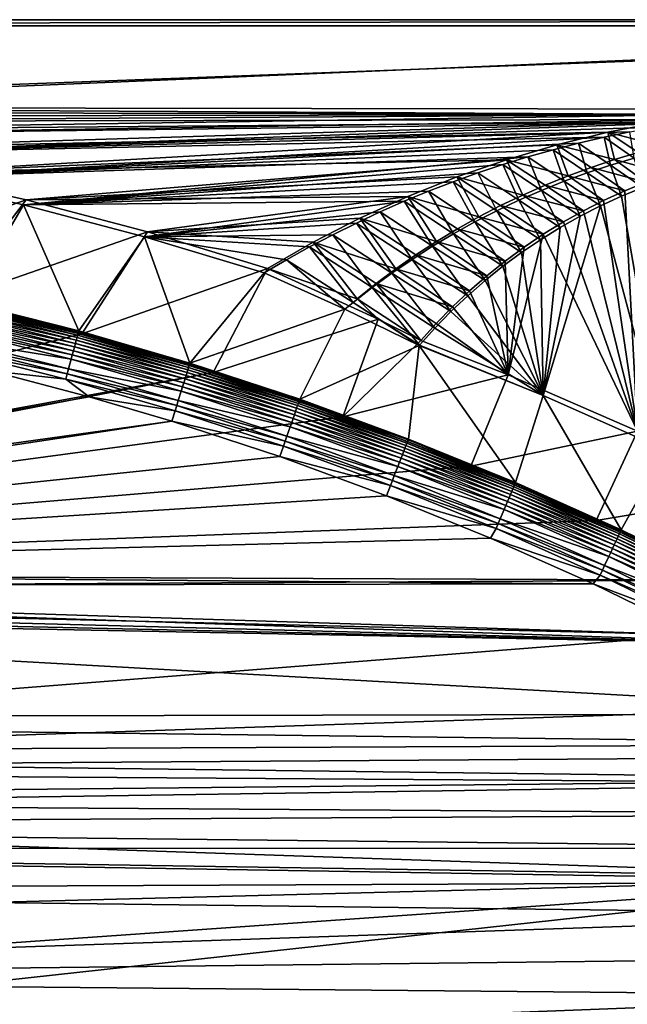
# Model space of a CAD drawing. Header units: metres. Extents: x -1501 to 0, y -1015 to 0.
# Tile 20 of 22: x -763 to -466, y -482 to 0. Entities that reach past the tile are written whole.
import ezdxf

# ---------------------------------------------------------------- set-up
doc = ezdxf.new("R2010")
doc.units = ezdxf.units.M

msp = doc.modelspace()

# ---------------------------------------------------------------- linework, layer by layer
at = {"layer": 'None'}
for points in [[(-1500, 0), (-1063.192383, -45.303387), (0, 0)], [(-1500, 0), (0, 0), (-1500, 0, -45)], [(0, 0), (0, 0, -45), (-1500, 0, -45)], [(-1497.155151, -3, -45), (-1500, 0, -45), (0, 0, -45)], [(-3, -3, -45), (-1497.155151, -3, -45), (0, 0, -45)], [(-1063.192383, -45.303387), (-401.079681, -46.141403), (0, 0)], [(-3, -3, -3), (-1062.936401, -42.705982, -3), (-1497.155151, -3, -3)], [(-3, -3, -3), (-1497.155151, -3, -3), (-3, -3, -45)], [(-1497.155151, -3, -3), (-1497.155151, -3, -45), (-3, -3, -45)], [(-399.166199, -43.825584, -3), (-1062.936401, -42.705982, -3), (-3, -3, -3)], [(-399.166199, -43.825584, -3), (-424.775909, -46.351501, -3), (-1062.936401, -42.705982, -3)], [(-424.775909, -46.351501, -3), (-1001.775391, -47.370544, -3), (-1062.936401, -42.705982, -3)], [(-1063.192383, -45.303387), (-1002.230469, -49.94701), (-401.079681, -46.141403)], [(-1002.230469, -49.94701), (-426.656219, -48.734936), (-401.079681, -46.141403)], [(-1001.775391, -47.370544, -3), (-424.775909, -46.351501, -3), (-940.824768, -54.258831, -3)], [(-424.775909, -46.351501, -3), (-450.234894, -50.103752, -3), (-940.824768, -54.258831, -3)], [(-1002.230469, -49.94701), (-941.4776, -56.803322), (-426.656219, -48.734936)], [(-941.4776, -56.803322), (-439.392426, -50.476563), (-426.656219, -48.734936)], [(-941.4776, -56.803322), (-881.01416, -65.863258), (-439.392426, -50.476563)], [(-940.824768, -54.258831, -3), (-450.234894, -50.103752, -3), (-880.165344, -63.36171, -3)], [(-881.01416, -65.863258), (-452.084717, -52.513569), (-439.392426, -50.476563)], [(-881.01416, -65.863258), (-464.726257, -54.844849), (-452.084717, -52.513569)], [(-450.234894, -50.103752, -3), (-475.487396, -55.058964, -3), (-880.165344, -63.36171, -3)], [(-475.487396, -55.058964, -3), (-450.234894, -50.103752, -3), (-449.009399, -61.999035, -32.566864)], [(-477.310242, -57.469151), (-464.726257, -54.844849), (-881.01416, -65.863258)], [(-820.919922, -77.114853), (-477.310242, -57.469151), (-881.01416, -65.863258)], [(-880.165344, -63.36171, -3), (-475.487396, -55.058964, -3), (-819.877563, -74.667107, -3)], [(-489.829865, -60.385052), (-477.310242, -57.469151), (-820.919922, -77.114853)], [(-475.487396, -55.058964, -3), (-500.479065, -61.195759, -3), (-819.877563, -74.667107, -3)], [(-500.479065, -61.195759, -3), (-475.487396, -55.058964, -3), (-472.237885, -68.425117, -32.723324)], [(-477.310242, -57.469151), (-489.829865, -60.385052), (-474.178741, -71.159843, -29.982042)], [(-464.726257, -54.844849), (-477.310242, -57.469151), (-462.639587, -67.764755, -29.980913)], [(-462.639587, -67.764755, -29.980913), (-477.310242, -57.469151), (-474.178741, -71.159843, -29.982042)], [(-475.487396, -55.058964, -3), (-460.67569, -65.018486, -32.642448), (-472.237885, -68.425117, -32.723324)], [(-460.67569, -65.018486, -32.642448), (-475.487396, -55.058964, -3), (-449.009399, -61.999035, -32.566864)], [(-502.278381, -63.590981), (-489.829865, -60.385052), (-820.919922, -77.114853)], [(-819.877563, -74.667107, -3), (-500.479065, -61.195759, -3), (-525.156189, -68.495331, -3)], [(-525.156189, -68.495331, -3), (-500.479065, -61.195759, -3), (-494.995178, -76.363983, -32.896477)], [(-489.829865, -60.385052), (-502.278381, -63.590981), (-485.599335, -74.912941, -29.983173)], [(-494.995178, -76.363983, -32.896477), (-500.479065, -61.195759, -3), (-483.682281, -72.209938, -32.808372)], [(-500.479065, -61.195759, -3), (-472.237885, -68.425117, -32.723324), (-483.682281, -72.209938, -32.808372)], [(-474.178741, -71.159843, -29.982042), (-489.829865, -60.385052), (-485.599335, -74.912941, -29.983173)], [(-502.278381, -63.590981), (-820.919922, -77.114853), (-514.649109, -67.085213)], [(-820.919922, -77.114853), (-761.274353, -90.543236), (-514.649109, -67.085213)], [(-514.649109, -67.085213), (-761.274353, -90.543236), (-526.935303, -70.865852)], [(-514.649109, -67.085213), (-526.935303, -70.865852), (-508.037292, -83.475105, -29.985434)], [(-502.278381, -63.590981), (-514.649109, -67.085213), (-496.889435, -79.019646, -29.984303)], [(-496.889435, -79.019646, -29.984303), (-514.649109, -67.085213), (-508.037292, -83.475105, -29.985434)], [(-485.599335, -74.912941, -29.983173), (-502.278381, -63.590981), (-496.889435, -79.019646, -29.984303)], [(-460.67569, -65.018486, -32.642448), (-446.191772, -75.565781, -63), (-472.237885, -68.425117, -32.723324)], [(-819.877563, -74.667107, -3), (-525.156189, -68.495331, -3), (-760.041382, -88.160034, -3)], [(-761.274353, -90.543236), (-539.13031, -74.930862), (-526.935303, -70.865852)], [(-525.156189, -68.495331, -3), (-549.466614, -76.936241, -3), (-760.041382, -88.160034, -3)], [(-549.466614, -76.936241, -3), (-525.156189, -68.495331, -3), (-517.171753, -85.74379, -33.077393)], [(-526.935303, -70.865852), (-539.13031, -74.930862), (-519.031311, -88.274063, -29.986563)], [(-508.037292, -83.475105, -29.985434), (-526.935303, -70.865852), (-519.031311, -88.274063, -29.986563)], [(-525.156189, -68.495331, -3), (-506.162903, -80.878258, -32.986523), (-517.171753, -85.74379, -33.077393)], [(-506.162903, -80.878258, -32.986523), (-525.156189, -68.495331, -3), (-494.995178, -76.363983, -32.896477)], [(-483.682281, -72.209938, -32.808372), (-467.302429, -83.716507, -63), (-494.995178, -76.363983, -32.896477)], [(-485.599335, -74.912941, -29.983173), (-468.893066, -86.312538, -60), (-474.178741, -71.159843, -29.982042)], [(-472.237885, -68.425117, -32.723324), (-456.945526, -79.469925, -63), (-483.682281, -72.209938, -32.808372)], [(-456.945526, -79.469925, -63), (-467.302429, -83.716507, -63), (-483.682281, -72.209938, -32.808372)], [(-474.178741, -71.159843, -29.982042), (-458.498566, -82.017479, -60), (-462.639587, -67.764755, -29.980913)], [(-468.893066, -86.312538, -60), (-458.498566, -82.017479, -60), (-474.178741, -71.159843, -29.982042)], [(-446.191772, -75.565781, -63), (-456.945526, -79.469925, -63), (-472.237885, -68.425117, -32.723324)], [(-819.877563, -74.667107, -3), (-760.041382, -88.160034, -3), (-863.073975, -123.910141, -406)], [(-551.227661, -79.278061), (-539.13031, -74.930862), (-761.274353, -90.543236)], [(-760.041382, -88.160034, -3), (-549.466614, -76.936241, -3), (-573.359497, -86.49543, -3)], [(-573.359497, -86.49543, -3), (-549.466614, -76.936241, -3), (-538.658997, -96.493324, -33.257172)], [(-539.13031, -74.930862), (-551.227661, -79.278061), (-529.860046, -93.410873, -29.987694)], [(-538.658997, -96.493324, -33.257172), (-549.466614, -76.936241, -3), (-528.008057, -90.951591, -33.167969)], [(-549.466614, -76.936241, -3), (-517.171753, -85.74379, -33.077393), (-528.008057, -90.951591, -33.167969)], [(-519.031311, -88.274063, -29.986563), (-539.13031, -74.930862), (-529.860046, -93.410873, -29.987694)], [(-494.995178, -76.363983, -32.896477), (-477.680847, -88.474632, -63), (-506.162903, -80.878258, -32.986523)], [(-496.889435, -79.019646, -29.984303), (-479.104431, -91.026497, -60), (-485.599335, -74.912941, -29.983173)], [(-467.302429, -83.716507, -63), (-477.680847, -88.474632, -63), (-494.995178, -76.363983, -32.896477)], [(-479.104431, -91.026497, -60), (-468.893066, -86.312538, -60), (-485.599335, -74.912941, -29.983173)], [(-789.169373, -138.374039, -377.175201), (-761.274353, -90.543236), (-820.919922, -77.114853)], [(-761.274353, -90.543236), (-563.220764, -83.905083), (-551.227661, -79.278061)], [(-551.227661, -79.278061), (-563.220764, -83.905083), (-540.512451, -98.879456, -29.988823)], [(-529.860046, -93.410873, -29.987694), (-551.227661, -79.278061), (-540.512451, -98.879456, -29.988823)], [(-506.162903, -80.878258, -32.986523), (-487.483917, -93.456665, -63), (-517.171753, -85.74379, -33.077393)], [(-508.037292, -83.475105, -29.985434), (-489.115784, -96.151558, -60), (-496.889435, -79.019646, -29.984303)], [(-477.680847, -88.474632, -63), (-487.483917, -93.456665, -63), (-506.162903, -80.878258, -32.986523)], [(-489.115784, -96.151558, -60), (-479.104431, -91.026497, -60), (-496.889435, -79.019646, -29.984303)], [(-461.056213, -201.208572, -63), (-467.302429, -83.716507, -63), (-456.945526, -79.469925, -63)], [(-575.103149, -88.809448), (-563.220764, -83.905083), (-761.274353, -90.543236)], [(-760.041382, -88.160034, -3), (-573.359497, -86.49543, -3), (-700.736145, -103.822601, -3)], [(-573.359497, -86.49543, -3), (-596.785095, -97.148567, -3), (-700.736145, -103.822601, -3)], [(-596.785095, -97.148567, -3), (-573.359497, -86.49543, -3), (-559.369629, -108.557343, -33.427841)], [(-563.220764, -83.905083), (-575.103149, -88.809448), (-550.977478, -104.673355, -29.989954)], [(-573.359497, -86.49543, -3), (-549.115479, -102.363487, -33.34409), (-559.369629, -108.557343, -33.427841)], [(-549.115479, -102.363487, -33.34409), (-573.359497, -86.49543, -3), (-538.658997, -96.493324, -33.257172)], [(-540.512451, -98.879456, -29.988823), (-563.220764, -83.905083), (-550.977478, -104.673355, -29.989954)], [(-517.171753, -85.74379, -33.077393), (-497.261078, -98.92662, -63), (-528.008057, -90.951591, -33.167969)], [(-519.031311, -88.274063, -29.986563), (-498.910553, -101.67926, -60), (-508.037292, -83.475105, -29.985434)], [(-487.483917, -93.456665, -63), (-497.261078, -98.92662, -63), (-517.171753, -85.74379, -33.077393)], [(-498.910553, -101.67926, -60), (-489.115784, -96.151558, -60), (-508.037292, -83.475105, -29.985434)], [(-468.893066, -86.312538, -60), (-479.104431, -91.026497, -60), (-447.392609, -210.439255, -60)], [(-477.680847, -88.474632, -63), (-467.302429, -83.716507, -63), (-461.056213, -201.208572, -63)], [(-458.498566, -82.017479, -60), (-468.893066, -86.312538, -60), (-447.392609, -210.439255, -60)], [(-863.073975, -123.910141, -406), (-760.041382, -88.160034, -3), (-797.747375, -137.438324, -406)], [(-760.041382, -88.160034, -3), (-700.736145, -103.822601, -3), (-797.747375, -137.438324, -406)], [(-789.169373, -138.374039, -377.175201), (-734.303772, -152.227341, -377.175201), (-761.274353, -90.543236)], [(-702.156311, -106.130661), (-575.103149, -88.809448), (-761.274353, -90.543236)], [(-734.303772, -152.227341, -377.175201), (-702.156311, -106.130661), (-761.274353, -90.543236)], [(-586.868408, -93.988495), (-575.103149, -88.809448), (-702.156311, -106.130661)], [(-575.103149, -88.809448), (-586.868408, -93.988495), (-561.244568, -110.785736, -29.991083)], [(-550.977478, -104.673355, -29.989954), (-575.103149, -88.809448), (-561.244568, -110.785736, -29.991083)], [(-528.008057, -90.951591, -33.167969), (-507.104462, -104.97393, -63), (-538.658997, -96.493324, -33.257172)], [(-529.860046, -93.410873, -29.987694), (-508.472595, -107.600464, -60), (-519.031311, -88.274063, -29.986563)], [(-497.261078, -98.92662, -63), (-507.104462, -104.97393, -63), (-528.008057, -90.951591, -33.167969)], [(-508.472595, -107.600464, -60), (-498.910553, -101.67926, -60), (-519.031311, -88.274063, -29.986563)], [(-447.392609, -210.439255, -60), (-479.104431, -91.026497, -60), (-507.096405, -183.731506, -60)], [(-479.104431, -91.026497, -60), (-489.115784, -96.151558, -60), (-507.096405, -183.731506, -60)], [(-487.483917, -93.456665, -63), (-477.680847, -88.474632, -63), (-461.056213, -201.208572, -63)], [(-598.510132, -99.439438), (-586.868408, -93.988495), (-702.156311, -106.130661)], [(-586.868408, -93.988495), (-598.510132, -99.439438), (-571.303162, -117.209381, -29.992214)], [(-561.244568, -110.785736, -29.991083), (-586.868408, -93.988495), (-571.303162, -117.209381, -29.992214)], [(-540.512451, -98.879456, -29.988823), (-517.786072, -113.905396, -60), (-529.860046, -93.410873, -29.987694)], [(-517.786072, -113.905396, -60), (-508.472595, -107.600464, -60), (-529.860046, -93.410873, -29.987694)], [(-507.096405, -183.731506, -60), (-489.115784, -96.151558, -60), (-498.910553, -101.67926, -60)], [(-461.056213, -201.208572, -63), (-497.261078, -98.92662, -63), (-487.483917, -93.456665, -63)], [(-610.022156, -105.15934), (-598.510132, -99.439438), (-702.156311, -106.130661)], [(-700.736145, -103.822601, -3), (-596.785095, -97.148567, -3), (-619.694702, -108.870247, -3)], [(-619.694702, -108.870247, -3), (-596.785095, -97.148567, -3), (-579.238647, -121.896713, -33.582542)], [(-598.510132, -99.439438), (-610.022156, -105.15934), (-581.143188, -123.936714, -29.993343)], [(-571.303162, -117.209381, -29.992214), (-598.510132, -99.439438), (-581.143188, -123.936714, -29.993343)], [(-579.238647, -121.896713, -33.582542), (-596.785095, -97.148567, -3), (-569.413391, -115.07016, -33.507561)], [(-596.785095, -97.148567, -3), (-559.369629, -108.557343, -33.427841), (-569.413391, -115.07016, -33.507561)], [(-550.977478, -104.673355, -29.989954), (-526.835632, -120.583618, -60), (-540.512451, -98.879456, -29.988823)], [(-538.658997, -96.493324, -33.257172), (-516.51416, -111.300598, -63), (-549.115479, -102.363487, -33.34409)], [(-526.835632, -120.583618, -60), (-517.786072, -113.905396, -60), (-540.512451, -98.879456, -29.988823)], [(-507.104462, -104.97393, -63), (-516.51416, -111.300598, -63), (-538.658997, -96.493324, -33.257172)], [(-507.104462, -104.97393, -63), (-497.261078, -98.92662, -63), (-461.056213, -201.208572, -63)], [(-797.747375, -137.438324, -406), (-700.736145, -103.822601, -3), (-732.884949, -153.671341, -406)], [(-700.736145, -103.822601, -3), (-642.040466, -121.634026, -3), (-732.884949, -153.671341, -406)], [(-702.156311, -106.130661), (-621.398193, -111.145103), (-610.022156, -105.15934)], [(-619.694702, -108.870247, -3), (-642.040466, -121.634026, -3), (-700.736145, -103.822601, -3)], [(-610.022156, -105.15934), (-621.398193, -111.145103), (-590.754822, -130.959808, -29.994474)], [(-581.143188, -123.936714, -29.993343), (-610.022156, -105.15934), (-590.754822, -130.959808, -29.994474)], [(-561.244568, -110.785736, -29.991083), (-535.606323, -127.624115, -60), (-550.977478, -104.673355, -29.989954)], [(-549.115479, -102.363487, -33.34409), (-525.80835, -118.118065, -63), (-559.369629, -108.557343, -33.427841)], [(-535.606323, -127.624115, -60), (-526.835632, -120.583618, -60), (-550.977478, -104.673355, -29.989954)], [(-516.51416, -111.300598, -63), (-525.80835, -118.118065, -63), (-549.115479, -102.363487, -33.34409)], [(-516.51416, -111.300598, -63), (-507.104462, -104.97393, -63), (-524.31311, -173.724045, -63)], [(-524.31311, -173.724045, -63), (-507.104462, -104.97393, -63), (-461.056213, -201.208572, -63)], [(-498.910553, -101.67926, -60), (-508.472595, -107.600464, -60), (-507.096405, -183.731506, -60)], [(-734.303772, -152.227341, -377.175201), (-679.952515, -167.978119, -377.175201), (-702.156311, -106.130661)], [(-643.643799, -123.856529), (-632.632141, -117.393501), (-702.156311, -106.130661)], [(-632.632141, -117.393501), (-621.398193, -111.145103), (-702.156311, -106.130661)], [(-679.952515, -167.978119, -377.175201), (-643.643799, -123.856529), (-702.156311, -106.130661)], [(-642.040466, -121.634026, -3), (-619.694702, -108.870247, -3), (-598.198059, -136.461136, -33.718559)], [(-619.694702, -108.870247, -3), (-588.836548, -129.029678, -33.652809), (-598.198059, -136.461136, -33.718559)], [(-588.836548, -129.029678, -33.652809), (-619.694702, -108.870247, -3), (-579.238647, -121.896713, -33.582542)], [(-559.369629, -108.557343, -33.427841), (-534.726624, -125.2407, -63), (-569.413391, -115.07016, -33.507561)], [(-525.80835, -118.118065, -63), (-534.726624, -125.2407, -63), (-559.369629, -108.557343, -33.427841)], [(-508.472595, -107.600464, -60), (-517.786072, -113.905396, -60), (-507.096405, -183.731506, -60)], [(-621.398193, -111.145103), (-632.632141, -117.393501), (-600.128479, -138.27037, -29.995604)], [(-590.754822, -130.959808, -29.994474), (-621.398193, -111.145103), (-600.128479, -138.27037, -29.995604)], [(-569.413391, -115.07016, -33.507561), (-543.255737, -132.63913, -63), (-579.238647, -121.896713, -33.582542)], [(-571.303162, -117.209381, -29.992214), (-544.083618, -135.015244, -60), (-561.244568, -110.785736, -29.991083)], [(-534.726624, -125.2407, -63), (-543.255737, -132.63913, -63), (-569.413391, -115.07016, -33.507561)], [(-544.083618, -135.015244, -60), (-535.606323, -127.624115, -60), (-561.244568, -110.785736, -29.991083)], [(-507.096405, -183.731506, -60), (-517.786072, -113.905396, -60), (-526.835632, -120.583618, -60)], [(-525.80835, -118.118065, -63), (-516.51416, -111.300598, -63), (-524.31311, -173.724045, -63)], [(-632.632141, -117.393501), (-643.643799, -123.856529), (-604.200378, -141.602463, -29.999603)], [(-600.128479, -138.27037, -29.995604), (-632.632141, -117.393501), (-604.200378, -141.602463, -29.999603)], [(-581.143188, -123.936714, -29.993343), (-552.253479, -142.744797, -60), (-571.303162, -117.209381, -29.992214)], [(-552.253479, -142.744797, -60), (-544.083618, -135.015244, -60), (-571.303162, -117.209381, -29.992214)], [(-534.726624, -125.2407, -63), (-525.80835, -118.118065, -63), (-524.31311, -173.724045, -63)], [(-732.884949, -153.671341, -406), (-642.040466, -121.634026, -3), (-668.619629, -172.593781, -406)], [(-643.643799, -123.856529), (-679.952515, -167.978119, -377.175201), (-604.200378, -141.602463, -29.999603)], [(-642.040466, -121.634026, -3), (-587.832703, -146.528458, -45.392765), (-668.619629, -172.593781, -406)], [(-598.198059, -136.461136, -33.718559), (-587.832703, -146.528458, -45.392765), (-642.040466, -121.634026, -3)], [(-590.754822, -130.959808, -29.994474), (-560.102539, -150.799988, -60), (-581.143188, -123.936714, -29.993343)], [(-579.238647, -121.896713, -33.582542), (-551.539734, -140.43515, -63), (-588.836548, -129.029678, -33.652809)], [(-560.102539, -150.799988, -60), (-552.253479, -142.744797, -60), (-581.143188, -123.936714, -29.993343)], [(-543.255737, -132.63913, -63), (-551.539734, -140.43515, -63), (-579.238647, -121.896713, -33.582542)], [(-526.835632, -120.583618, -60), (-535.606323, -127.624115, -60), (-507.096405, -183.731506, -60)], [(-588.836548, -129.029678, -33.652809), (-567.018005, -156.884186, -63), (-598.198059, -136.461136, -33.718559)], [(-551.539734, -140.43515, -63), (-559.50531, -148.567444, -63), (-588.836548, -129.029678, -33.652809)], [(-588.836548, -129.029678, -33.652809), (-559.50531, -148.567444, -63), (-567.018005, -156.884186, -63)], [(-535.606323, -127.624115, -60), (-544.083618, -135.015244, -60), (-507.096405, -183.731506, -60)], [(-543.255737, -132.63913, -63), (-534.726624, -125.2407, -63), (-524.31311, -173.724045, -63)], [(-600.128479, -138.27037, -29.995604), (-567.617676, -159.167526, -60), (-590.754822, -130.959808, -29.994474)], [(-567.617676, -159.167526, -60), (-560.102539, -150.799988, -60), (-590.754822, -130.959808, -29.994474)], [(-524.31311, -173.724045, -63), (-551.539734, -140.43515, -63), (-543.255737, -132.63913, -63)], [(-797.747375, -137.438324, -406), (-732.884949, -153.671341, -406), (-1172.880127, -264.695038, -406)], [(-789.437683, -139.561783, -382.385681), (-789.654968, -140.489868, -384.897552), (-734.616577, -153.403961, -382.385681)], [(-789.272278, -138.855103, -379.803467), (-789.437683, -139.561783, -382.385681), (-734.426697, -152.703461, -379.803467)], [(-789.437683, -139.561783, -382.385681), (-734.616577, -153.403961, -382.385681), (-734.426697, -152.703461, -379.803467)], [(-734.303772, -152.227341, -377.175201), (-789.169373, -138.374039, -377.175201), (-789.272278, -138.855103, -379.803467)], [(-734.426697, -152.703461, -379.803467), (-734.303772, -152.227341, -377.175201), (-789.272278, -138.855103, -379.803467)], [(-604.200378, -141.602463, -29.999603), (-567.798279, -159.377274, -60), (-600.128479, -138.27037, -29.995604)], [(-567.798279, -159.377274, -60), (-567.617676, -159.167526, -60), (-600.128479, -138.27037, -29.995604)], [(-567.018005, -156.884186, -63), (-587.832703, -146.528458, -45.392765), (-598.198059, -136.461136, -33.718559)], [(-507.096405, -183.731506, -60), (-544.083618, -135.015244, -60), (-552.253479, -142.744797, -60)], [(-790.23822, -142.981216, -389.61441), (-790.599426, -144.524155, -391.779236), (-735.535339, -156.793533, -389.61441)], [(-789.922424, -141.63237, -387.314758), (-790.23822, -142.981216, -389.61441), (-735.172913, -155.456467, -387.314758)], [(-790.23822, -142.981216, -389.61441), (-735.535339, -156.793533, -389.61441), (-735.172913, -155.456467, -387.314758)], [(-789.654968, -140.489868, -384.897552), (-789.922424, -141.63237, -387.314758), (-734.865906, -154.323944, -384.897552)], [(-789.922424, -141.63237, -387.314758), (-735.172913, -155.456467, -387.314758), (-734.865906, -154.323944, -384.897552)], [(-789.654968, -140.489868, -384.897552), (-734.865906, -154.323944, -384.897552), (-734.616577, -153.403961, -382.385681)], [(-679.952515, -167.978119, -377.175201), (-626.181152, -185.607361, -377.175201), (-604.200378, -141.602463, -29.999603)], [(-604.200378, -141.602463, -29.999603), (-626.181152, -185.607361, -377.175201), (-567.798279, -159.377274, -60)], [(-552.253479, -142.744797, -60), (-560.102539, -150.799988, -60), (-507.096405, -183.731506, -60)], [(-559.50531, -148.567444, -63), (-551.539734, -140.43515, -63), (-524.31311, -173.724045, -63)], [(-791.445679, -148.139191, -395.641296), (-791.924377, -150.184067, -397.307617), (-736.921265, -161.906448, -395.641296)], [(-791.00293, -146.24791, -393.793457), (-791.445679, -148.139191, -395.641296), (-736.413086, -160.031693, -393.793457)], [(-791.445679, -148.139191, -395.641296), (-736.921265, -161.906448, -395.641296), (-736.413086, -160.031693, -393.793457)], [(-790.599426, -144.524155, -391.779236), (-791.00293, -146.24791, -393.793457), (-735.94989, -158.322998, -391.779236)], [(-791.00293, -146.24791, -393.793457), (-736.413086, -160.031693, -393.793457), (-735.94989, -158.322998, -391.779236)], [(-790.599426, -144.524155, -391.779236), (-735.94989, -158.322998, -391.779236), (-735.535339, -156.793533, -389.61441)], [(-668.619629, -172.593781, -406), (-587.832703, -146.528458, -45.392765), (-605.147095, -194.159134, -406)], [(-587.832703, -146.528458, -45.392765), (-567.018005, -156.884186, -63), (-605.147095, -194.159134, -406)], [(-567.018005, -156.884186, -63), (-559.50531, -148.567444, -63), (-524.31311, -173.724045, -63)], [(-1172.880127, -264.695038, -406), (-732.884949, -153.671341, -406), (-668.619629, -172.593781, -406)], [(-792.435242, -152.366089, -398.780426), (-793.53717, -157.073196, -401.100159), (-738.057007, -166.096436, -398.780426)], [(-791.924377, -150.184067, -397.307617), (-792.435242, -152.366089, -398.780426), (-737.470703, -163.933472, -397.307617)], [(-792.435242, -152.366089, -398.780426), (-738.057007, -166.096436, -398.780426), (-737.470703, -163.933472, -397.307617)], [(-791.924377, -150.184067, -397.307617), (-737.470703, -163.933472, -397.307617), (-736.921265, -161.906448, -395.641296)], [(-734.616577, -153.403961, -382.385681), (-734.865906, -154.323944, -384.897552), (-680.311462, -169.14093, -382.385681)], [(-734.426697, -152.703461, -379.803467), (-734.616577, -153.403961, -382.385681), (-680.097412, -168.447449, -379.803467)], [(-734.616577, -153.403961, -382.385681), (-680.311462, -169.14093, -382.385681), (-680.097412, -168.447449, -379.803467)], [(-679.952515, -167.978119, -377.175201), (-734.303772, -152.227341, -377.175201), (-734.426697, -152.703461, -379.803467)], [(-680.097412, -168.447449, -379.803467), (-679.952515, -167.978119, -377.175201), (-734.426697, -152.703461, -379.803467)], [(-507.096405, -183.731506, -60), (-560.102539, -150.799988, -60), (-567.617676, -159.167526, -60)], [(-793.53717, -157.073196, -401.100159), (-794.119995, -159.562866, -401.92572), (-739.321777, -170.762421, -401.100159)], [(-793.53717, -157.073196, -401.100159), (-739.321777, -170.762421, -401.100159), (-738.057007, -166.096436, -398.780426)], [(-735.94989, -158.322998, -391.779236), (-736.413086, -160.031693, -393.793457), (-681.81488, -174.010681, -391.779236)], [(-735.535339, -156.793533, -389.61441), (-735.94989, -158.322998, -391.779236), (-681.347412, -172.496536, -389.61441)], [(-735.94989, -158.322998, -391.779236), (-681.81488, -174.010681, -391.779236), (-681.347412, -172.496536, -389.61441)], [(-735.172913, -155.456467, -387.314758), (-735.535339, -156.793533, -389.61441), (-680.938782, -171.172867, -387.314758)], [(-735.535339, -156.793533, -389.61441), (-681.347412, -172.496536, -389.61441), (-680.938782, -171.172867, -387.314758)], [(-734.865906, -154.323944, -384.897552), (-735.172913, -155.456467, -387.314758), (-680.592651, -170.051697, -384.897552)], [(-735.172913, -155.456467, -387.314758), (-680.938782, -171.172867, -387.314758), (-680.592651, -170.051697, -384.897552)], [(-734.865906, -154.323944, -384.897552), (-680.592651, -170.051697, -384.897552), (-680.311462, -169.14093, -382.385681)], [(-605.147095, -194.159134, -406), (-567.018005, -156.884186, -63), (-524.31311, -173.724045, -63)], [(-794.119995, -159.562866, -401.92572), (-794.717224, -162.113983, -402.52005), (-739.990723, -173.230347, -401.92572)], [(-794.717224, -162.113983, -402.52005), (-740.676208, -175.759171, -402.52005), (-739.990723, -173.230347, -401.92572)], [(-794.717224, -162.113983, -402.52005), (-777.408325, -171.755096, -403), (-740.676208, -175.759171, -402.52005)], [(-794.119995, -159.562866, -401.92572), (-739.990723, -173.230347, -401.92572), (-739.321777, -170.762421, -401.100159)], [(-736.921265, -161.906448, -395.641296), (-737.470703, -163.933472, -397.307617), (-682.910095, -177.558243, -395.641296)], [(-736.413086, -160.031693, -393.793457), (-736.921265, -161.906448, -395.641296), (-682.337097, -175.702255, -393.793457)], [(-736.921265, -161.906448, -395.641296), (-682.910095, -177.558243, -395.641296), (-682.337097, -175.702255, -393.793457)], [(-736.413086, -160.031693, -393.793457), (-682.337097, -175.702255, -393.793457), (-681.81488, -174.010681, -391.779236)], [(-626.181152, -185.607361, -377.175201), (-573.054626, -205.093796, -377.175201), (-567.798279, -159.377274, -60)], [(-567.798279, -159.377274, -60), (-573.054626, -205.093796, -377.175201), (-520.637085, -226.413879, -377.175201)], [(-567.798279, -159.377274, -60), (-507.096405, -183.731506, -60), (-567.617676, -159.167526, -60)], [(-567.798279, -159.377274, -60), (-520.637085, -226.413879, -377.175201), (-507.096405, -183.731506, -60)], [(-738.057007, -166.096436, -398.780426), (-739.321777, -170.762421, -401.100159), (-684.190674, -181.706253, -398.780426)], [(-737.470703, -163.933472, -397.307617), (-738.057007, -166.096436, -398.780426), (-683.529602, -179.564957, -397.307617)], [(-738.057007, -166.096436, -398.780426), (-684.190674, -181.706253, -398.780426), (-683.529602, -179.564957, -397.307617)], [(-737.470703, -163.933472, -397.307617), (-683.529602, -179.564957, -397.307617), (-682.910095, -177.558243, -395.641296)], [(-680.097412, -168.447449, -379.803467), (-680.311462, -169.14093, -382.385681), (-626.348022, -186.069901, -379.803467)], [(-626.181152, -185.607361, -377.175201), (-679.952515, -167.978119, -377.175201), (-680.097412, -168.447449, -379.803467)], [(-626.348022, -186.069901, -379.803467), (-626.181152, -185.607361, -377.175201), (-680.097412, -168.447449, -379.803467)], [(-1172.880127, -264.695038, -406), (-668.619629, -172.593781, -406), (-1176.091064, -271.071716, -406)], [(-668.619629, -172.593781, -406), (-605.147095, -194.159134, -406), (-1176.091064, -271.071716, -406)], [(-1174.490601, -264.057495, -403), (-729.207825, -184.446411, -403), (-777.408325, -171.755096, -403)], [(-777.408325, -171.755096, -403), (-729.207825, -184.446411, -403), (-740.676208, -175.759171, -402.52005)], [(-739.990723, -173.230347, -401.92572), (-740.676208, -175.759171, -402.52005), (-686.371033, -188.768692, -401.92572)], [(-739.321777, -170.762421, -401.100159), (-739.990723, -173.230347, -401.92572), (-685.61676, -186.325485, -401.100159)], [(-739.990723, -173.230347, -401.92572), (-686.371033, -188.768692, -401.92572), (-685.61676, -186.325485, -401.100159)], [(-739.321777, -170.762421, -401.100159), (-685.61676, -186.325485, -401.100159), (-684.190674, -181.706253, -398.780426)], [(-681.347412, -172.496536, -389.61441), (-681.81488, -174.010681, -391.779236), (-627.737976, -190.073135, -389.61441)], [(-680.938782, -171.172867, -387.314758), (-681.347412, -172.496536, -389.61441), (-627.283569, -188.764465, -387.314758)], [(-681.347412, -172.496536, -389.61441), (-627.737976, -190.073135, -389.61441), (-627.283569, -188.764465, -387.314758)], [(-680.592651, -170.051697, -384.897552), (-680.938782, -171.172867, -387.314758), (-626.898743, -187.655991, -384.897552)], [(-680.938782, -171.172867, -387.314758), (-627.283569, -188.764465, -387.314758), (-626.898743, -187.655991, -384.897552)], [(-680.311462, -169.14093, -382.385681), (-680.592651, -170.051697, -384.897552), (-626.58606, -186.755539, -382.385681)], [(-680.592651, -170.051697, -384.897552), (-626.898743, -187.655991, -384.897552), (-626.58606, -186.755539, -382.385681)], [(-680.311462, -169.14093, -382.385681), (-626.58606, -186.755539, -382.385681), (-626.348022, -186.069901, -379.803467)], [(-740.676208, -175.759171, -402.52005), (-687.143921, -191.272186, -402.52005), (-686.371033, -188.768692, -401.92572)], [(-740.676208, -175.759171, -402.52005), (-729.207825, -184.446411, -403), (-687.143921, -191.272186, -402.52005)], [(-682.910095, -177.558243, -395.641296), (-683.529602, -179.564957, -397.307617), (-629.475525, -195.077515, -395.641296)], [(-682.337097, -175.702255, -393.793457), (-682.910095, -177.558243, -395.641296), (-628.838379, -193.242554, -393.793457)], [(-682.910095, -177.558243, -395.641296), (-629.475525, -195.077515, -395.641296), (-628.838379, -193.242554, -393.793457)], [(-681.81488, -174.010681, -391.779236), (-682.337097, -175.702255, -393.793457), (-628.257751, -191.570129, -391.779236)], [(-682.337097, -175.702255, -393.793457), (-628.838379, -193.242554, -393.793457), (-628.257751, -191.570129, -391.779236)], [(-681.81488, -174.010681, -391.779236), (-628.257751, -191.570129, -391.779236), (-627.737976, -190.073135, -389.61441)], [(-605.147095, -194.159134, -406), (-524.31311, -173.724045, -63), (-542.608215, -218.322891, -406)], [(-524.31311, -173.724045, -63), (-461.056213, -201.208572, -63), (-542.608215, -218.322891, -406)], [(-684.190674, -181.706253, -398.780426), (-685.61676, -186.325485, -401.100159), (-630.899414, -199.178543, -398.780426)], [(-683.529602, -179.564957, -397.307617), (-684.190674, -181.706253, -398.780426), (-630.164368, -197.061493, -397.307617)], [(-684.190674, -181.706253, -398.780426), (-630.899414, -199.178543, -398.780426), (-630.164368, -197.061493, -397.307617)], [(-683.529602, -179.564957, -397.307617), (-630.164368, -197.061493, -397.307617), (-629.475525, -195.077515, -395.641296)], [(-688.716125, -196.364151, -403), (-729.207825, -184.446411, -403), (-1174.490601, -264.057495, -403)], [(-729.207825, -184.446411, -403), (-688.716125, -196.364151, -403), (-687.143921, -191.272186, -402.52005)], [(-685.61676, -186.325485, -401.100159), (-686.371033, -188.768692, -401.92572), (-632.485046, -203.745453, -401.100159)], [(-685.61676, -186.325485, -401.100159), (-632.485046, -203.745453, -401.100159), (-630.899414, -199.178543, -398.780426)], [(-626.898743, -187.655991, -384.897552), (-627.283569, -188.764465, -387.314758), (-573.846252, -207.115158, -384.897552)], [(-626.58606, -186.755539, -382.385681), (-626.898743, -187.655991, -384.897552), (-573.502563, -206.226105, -382.385681)], [(-626.898743, -187.655991, -384.897552), (-573.846252, -207.115158, -384.897552), (-573.502563, -206.226105, -382.385681)], [(-626.348022, -186.069901, -379.803467), (-626.58606, -186.755539, -382.385681), (-573.240845, -205.549149, -379.803467)], [(-626.58606, -186.755539, -382.385681), (-573.502563, -206.226105, -382.385681), (-573.240845, -205.549149, -379.803467)], [(-573.054626, -205.093796, -377.175201), (-626.181152, -185.607361, -377.175201), (-626.348022, -186.069901, -379.803467)], [(-573.240845, -205.549149, -379.803467), (-573.054626, -205.093796, -377.175201), (-626.348022, -186.069901, -379.803467)], [(-520.637085, -226.413879, -377.175201), (-468.99173, -249.541901, -377.175201), (-507.096405, -183.731506, -60)], [(-507.096405, -183.731506, -60), (-468.99173, -249.541901, -377.175201), (-447.392609, -210.439255, -60)], [(-687.143921, -191.272186, -402.52005), (-688.716125, -196.364151, -403), (-634.183105, -208.636124, -402.52005)], [(-686.371033, -188.768692, -401.92572), (-687.143921, -191.272186, -402.52005), (-633.32373, -206.160995, -401.92572)], [(-687.143921, -191.272186, -402.52005), (-634.183105, -208.636124, -402.52005), (-633.32373, -206.160995, -401.92572)], [(-686.371033, -188.768692, -401.92572), (-633.32373, -206.160995, -401.92572), (-632.485046, -203.745453, -401.100159)], [(-628.257751, -191.570129, -391.779236), (-628.838379, -193.242554, -393.793457), (-575.340393, -210.979721, -391.779236)], [(-627.737976, -190.073135, -389.61441), (-628.257751, -191.570129, -391.779236), (-574.768982, -209.501694, -389.61441)], [(-628.257751, -191.570129, -391.779236), (-575.340393, -210.979721, -391.779236), (-574.768982, -209.501694, -389.61441)], [(-627.283569, -188.764465, -387.314758), (-627.737976, -190.073135, -389.61441), (-574.269409, -208.209579, -387.314758)], [(-627.737976, -190.073135, -389.61441), (-574.768982, -209.501694, -389.61441), (-574.269409, -208.209579, -387.314758)], [(-627.283569, -188.764465, -387.314758), (-574.269409, -208.209579, -387.314758), (-573.846252, -207.115158, -384.897552)], [(-635.930908, -213.669968, -403), (-688.716125, -196.364151, -403), (-1177.562988, -270.158661, -403)], [(-1177.562988, -270.158661, -403), (-688.716125, -196.364151, -403), (-1174.490601, -264.057495, -403)], [(-1176.091064, -271.071716, -406), (-605.147095, -194.159134, -406), (-542.608215, -218.322891, -406)], [(-688.716125, -196.364151, -403), (-635.930908, -213.669968, -403), (-634.183105, -208.636124, -402.52005)], [(-630.164368, -197.061493, -397.307617), (-630.899414, -199.178543, -398.780426), (-577.436584, -216.40155, -397.307617)], [(-629.475525, -195.077515, -395.641296), (-630.164368, -197.061493, -397.307617), (-576.67926, -214.442688, -395.641296)], [(-630.164368, -197.061493, -397.307617), (-577.436584, -216.40155, -397.307617), (-576.67926, -214.442688, -395.641296)], [(-628.838379, -193.242554, -393.793457), (-629.475525, -195.077515, -395.641296), (-575.978821, -212.630966, -393.793457)], [(-629.475525, -195.077515, -395.641296), (-576.67926, -214.442688, -395.641296), (-575.978821, -212.630966, -393.793457)], [(-628.838379, -193.242554, -393.793457), (-575.978821, -212.630966, -393.793457), (-575.340393, -210.979721, -391.779236)], [(-630.899414, -199.178543, -398.780426), (-632.485046, -203.745453, -401.100159), (-578.244751, -218.491776, -398.780426)], [(-630.899414, -199.178543, -398.780426), (-578.244751, -218.491776, -398.780426), (-577.436584, -216.40155, -397.307617)], [(-542.608215, -218.322891, -406), (-461.056213, -201.208572, -63), (-481.171814, -245.016495, -406)], [(-461.056213, -201.208572, -63), (-399.088593, -231.218933, -63), (-481.171814, -245.016495, -406)], [(-633.32373, -206.160995, -401.92572), (-634.183105, -208.636124, -402.52005), (-580.910156, -225.385818, -401.92572)], [(-632.485046, -203.745453, -401.100159), (-633.32373, -206.160995, -401.92572), (-579.988037, -223.00087, -401.100159)], [(-633.32373, -206.160995, -401.92572), (-580.910156, -225.385818, -401.92572), (-579.988037, -223.00087, -401.100159)], [(-632.485046, -203.745453, -401.100159), (-579.988037, -223.00087, -401.100159), (-578.244751, -218.491776, -398.780426)], [(-573.502563, -206.226105, -382.385681), (-573.846252, -207.115158, -384.897552), (-521.122681, -227.529785, -382.385681)], [(-573.240845, -205.549149, -379.803467), (-573.502563, -206.226105, -382.385681), (-520.837585, -226.862335, -379.803467)], [(-573.502563, -206.226105, -382.385681), (-521.122681, -227.529785, -382.385681), (-520.837585, -226.862335, -379.803467)], [(-520.637085, -226.413879, -377.175201), (-573.054626, -205.093796, -377.175201), (-573.240845, -205.549149, -379.803467)], [(-520.837585, -226.862335, -379.803467), (-520.637085, -226.413879, -377.175201), (-573.240845, -205.549149, -379.803467)], [(-634.183105, -208.636124, -402.52005), (-635.930908, -213.669968, -403), (-581.85498, -227.829605, -402.52005)], [(-634.183105, -208.636124, -402.52005), (-581.85498, -227.829605, -402.52005), (-580.910156, -225.385818, -401.92572)], [(-575.340393, -210.979721, -391.779236), (-575.978821, -212.630966, -393.793457), (-523.124573, -232.216705, -391.779236)], [(-574.768982, -209.501694, -389.61441), (-575.340393, -210.979721, -391.779236), (-522.502136, -230.759399, -389.61441)], [(-575.340393, -210.979721, -391.779236), (-523.124573, -232.216705, -391.779236), (-522.502136, -230.759399, -389.61441)], [(-574.269409, -208.209579, -387.314758), (-574.768982, -209.501694, -389.61441), (-521.958008, -229.485443, -387.314758)], [(-574.768982, -209.501694, -389.61441), (-522.502136, -230.759399, -389.61441), (-521.958008, -229.485443, -387.314758)], [(-573.846252, -207.115158, -384.897552), (-574.269409, -208.209579, -387.314758), (-521.49707, -228.406357, -384.897552)], [(-574.269409, -208.209579, -387.314758), (-521.958008, -229.485443, -387.314758), (-521.49707, -228.406357, -384.897552)], [(-573.846252, -207.115158, -384.897552), (-521.49707, -228.406357, -384.897552), (-521.122681, -227.529785, -382.385681)], [(-468.99173, -249.541901, -377.175201), (-418.180939, -274.449921, -377.175201), (-447.392609, -210.439255, -60)], [(-583.776184, -232.799683, -403), (-635.930908, -213.669968, -403), (-1177.562988, -270.158661, -403)], [(-635.930908, -213.669968, -403), (-583.776184, -232.799683, -403), (-581.85498, -227.829605, -402.52005)], [(-577.436584, -216.40155, -397.307617), (-578.244751, -218.491776, -398.780426), (-525.407837, -237.562439, -397.307617)], [(-576.67926, -214.442688, -395.641296), (-577.436584, -216.40155, -397.307617), (-524.582886, -235.631073, -395.641296)], [(-577.436584, -216.40155, -397.307617), (-525.407837, -237.562439, -397.307617), (-524.582886, -235.631073, -395.641296)], [(-575.978821, -212.630966, -393.793457), (-576.67926, -214.442688, -395.641296), (-523.819946, -233.844772, -393.793457)], [(-576.67926, -214.442688, -395.641296), (-524.582886, -235.631073, -395.641296), (-523.819946, -233.844772, -393.793457)], [(-575.978821, -212.630966, -393.793457), (-523.819946, -233.844772, -393.793457), (-523.124573, -232.216705, -391.779236)], [(-542.608215, -218.322891, -406), (-481.171814, -245.016495, -406), (-1176.091064, -271.071716, -406)], [(-578.244751, -218.491776, -398.780426), (-579.988037, -223.00087, -401.100159), (-526.288086, -239.623337, -398.780426)], [(-578.244751, -218.491776, -398.780426), (-526.288086, -239.623337, -398.780426), (-525.407837, -237.562439, -397.307617)], [(-580.910156, -225.385818, -401.92572), (-581.85498, -227.829605, -402.52005), (-529.191345, -246.420624, -401.92572)], [(-579.988037, -223.00087, -401.100159), (-580.910156, -225.385818, -401.92572), (-528.187012, -244.069153, -401.100159)], [(-580.910156, -225.385818, -401.92572), (-529.191345, -246.420624, -401.92572), (-528.187012, -244.069153, -401.100159)], [(-579.988037, -223.00087, -401.100159), (-528.187012, -244.069153, -401.100159), (-526.288086, -239.623337, -398.780426)], [(-581.85498, -227.829605, -402.52005), (-583.776184, -232.799683, -403), (-530.22052, -248.830124, -402.52005)], [(-581.85498, -227.829605, -402.52005), (-530.22052, -248.830124, -402.52005), (-529.191345, -246.420624, -401.92572)], [(-522.502136, -230.759399, -389.61441), (-523.124573, -232.216705, -391.779236), (-470.999146, -253.823502, -389.61441)], [(-521.958008, -229.485443, -387.314758), (-522.502136, -230.759399, -389.61441), (-470.411072, -252.569214, -387.314758)], [(-522.502136, -230.759399, -389.61441), (-470.999146, -253.823502, -389.61441), (-470.411072, -252.569214, -387.314758)], [(-521.49707, -228.406357, -384.897552), (-521.958008, -229.485443, -387.314758), (-469.912964, -251.506805, -384.897552)], [(-521.958008, -229.485443, -387.314758), (-470.411072, -252.569214, -387.314758), (-469.912964, -251.506805, -384.897552)], [(-521.122681, -227.529785, -382.385681), (-521.49707, -228.406357, -384.897552), (-469.508331, -250.643768, -382.385681)], [(-521.49707, -228.406357, -384.897552), (-469.912964, -251.506805, -384.897552), (-469.508331, -250.643768, -382.385681)], [(-520.837585, -226.862335, -379.803467), (-521.122681, -227.529785, -382.385681), (-469.200226, -249.986618, -379.803467)], [(-521.122681, -227.529785, -382.385681), (-469.508331, -250.643768, -382.385681), (-469.200226, -249.986618, -379.803467)], [(-468.99173, -249.541901, -377.175201), (-520.637085, -226.413879, -377.175201), (-520.837585, -226.862335, -379.803467)], [(-469.200226, -249.986618, -379.803467), (-468.99173, -249.541901, -377.175201), (-520.837585, -226.862335, -379.803467)], [(-1177.562988, -270.158661, -403), (-532.852417, -253.500992, -403), (-583.776184, -232.799683, -403)], [(-583.776184, -232.799683, -403), (-532.852417, -253.500992, -403), (-530.22052, -248.830124, -402.52005)], [(-524.582886, -235.631073, -395.641296), (-525.407837, -237.562439, -397.307617), (-473.247925, -258.619934, -395.641296)], [(-523.819946, -233.844772, -393.793457), (-524.582886, -235.631073, -395.641296), (-472.42337, -256.861237, -393.793457)], [(-524.582886, -235.631073, -395.641296), (-473.247925, -258.619934, -395.641296), (-472.42337, -256.861237, -393.793457)], [(-523.124573, -232.216705, -391.779236), (-523.819946, -233.844772, -393.793457), (-471.671844, -255.258301, -391.779236)], [(-523.819946, -233.844772, -393.793457), (-472.42337, -256.861237, -393.793457), (-471.671844, -255.258301, -391.779236)], [(-523.124573, -232.216705, -391.779236), (-471.671844, -255.258301, -391.779236), (-470.999146, -253.823502, -389.61441)], [(-481.171814, -245.016495, -406), (-399.088593, -231.218933, -63), (-420.990051, -274.161865, -406)], [(-526.288086, -239.623337, -398.780426), (-528.187012, -244.069153, -401.100159), (-475.090759, -262.550568, -398.780426)], [(-525.407837, -237.562439, -397.307617), (-526.288086, -239.623337, -398.780426), (-474.139465, -260.521484, -397.307617)], [(-526.288086, -239.623337, -398.780426), (-475.090759, -262.550568, -398.780426), (-474.139465, -260.521484, -397.307617)], [(-525.407837, -237.562439, -397.307617), (-474.139465, -260.521484, -397.307617), (-473.247925, -258.619934, -395.641296)], [(-481.171814, -245.016495, -406), (-420.990051, -274.161865, -406), (-1176.091064, -271.071716, -406)], [(-528.187012, -244.069153, -401.100159), (-529.191345, -246.420624, -401.92572), (-477.142975, -266.927734, -401.100159)], [(-528.187012, -244.069153, -401.100159), (-477.142975, -266.927734, -401.100159), (-475.090759, -262.550568, -398.780426)], [(-530.22052, -248.830124, -402.52005), (-532.852417, -253.500992, -403), (-479.340668, -271.615173, -402.52005)], [(-529.191345, -246.420624, -401.92572), (-530.22052, -248.830124, -402.52005), (-478.228424, -269.242889, -401.92572)], [(-530.22052, -248.830124, -402.52005), (-479.340668, -271.615173, -402.52005), (-478.228424, -269.242889, -401.92572)], [(-529.191345, -246.420624, -401.92572), (-478.228424, -269.242889, -401.92572), (-477.142975, -266.927734, -401.100159)], [(-469.200226, -249.986618, -379.803467), (-469.508331, -250.643768, -382.385681), (-418.391907, -274.896301, -379.803467)], [(-418.180939, -274.449921, -377.175201), (-468.99173, -249.541901, -377.175201), (-469.200226, -249.986618, -379.803467)], [(-418.391907, -274.896301, -379.803467), (-418.180939, -274.449921, -377.175201), (-469.200226, -249.986618, -379.803467)], [(-482.670319, -275.940369, -403), (-532.852417, -253.500992, -403), (-1177.562988, -270.158661, -403)], [(-532.852417, -253.500992, -403), (-482.670319, -275.940369, -403), (-479.340668, -271.615173, -402.52005)], [(-470.999146, -253.823502, -389.61441), (-471.671844, -255.258301, -391.779236), (-420.323029, -278.668365, -389.61441)], [(-470.411072, -252.569214, -387.314758), (-470.999146, -253.823502, -389.61441), (-419.691742, -277.435242, -387.314758)], [(-470.999146, -253.823502, -389.61441), (-420.323029, -278.668365, -389.61441), (-419.691742, -277.435242, -387.314758)], [(-469.912964, -251.506805, -384.897552), (-470.411072, -252.569214, -387.314758), (-419.157013, -276.390808, -384.897552)], [(-470.411072, -252.569214, -387.314758), (-419.691742, -277.435242, -387.314758), (-419.157013, -276.390808, -384.897552)], [(-469.508331, -250.643768, -382.385681), (-469.912964, -251.506805, -384.897552), (-418.722656, -275.542328, -382.385681)], [(-469.912964, -251.506805, -384.897552), (-419.157013, -276.390808, -384.897552), (-418.722656, -275.542328, -382.385681)], [(-469.508331, -250.643768, -382.385681), (-418.722656, -275.542328, -382.385681), (-418.391907, -274.896301, -379.803467)], [(-473.247925, -258.619934, -395.641296), (-474.139465, -260.521484, -397.307617), (-422.737122, -283.383759, -395.641296)], [(-472.42337, -256.861237, -393.793457), (-473.247925, -258.619934, -395.641296), (-421.851959, -281.654755, -393.793457)], [(-473.247925, -258.619934, -395.641296), (-422.737122, -283.383759, -395.641296), (-421.851959, -281.654755, -393.793457)], [(-471.671844, -255.258301, -391.779236), (-472.42337, -256.861237, -393.793457), (-421.045166, -280.078918, -391.779236)], [(-472.42337, -256.861237, -393.793457), (-421.851959, -281.654755, -393.793457), (-421.045166, -280.078918, -391.779236)], [(-471.671844, -255.258301, -391.779236), (-421.045166, -280.078918, -391.779236), (-420.323029, -278.668365, -389.61441)], [(-475.090759, -262.550568, -398.780426), (-477.142975, -266.927734, -401.100159), (-424.715424, -287.247955, -398.780426)], [(-474.139465, -260.521484, -397.307617), (-475.090759, -262.550568, -398.780426), (-423.694183, -285.253174, -397.307617)], [(-475.090759, -262.550568, -398.780426), (-424.715424, -287.247955, -398.780426), (-423.694183, -285.253174, -397.307617)], [(-474.139465, -260.521484, -397.307617), (-423.694183, -285.253174, -397.307617), (-422.737122, -283.383759, -395.641296)], [(-478.228424, -269.242889, -401.92572), (-479.340668, -271.615173, -402.52005), (-428.08371, -293.827209, -401.92572)], [(-477.142975, -266.927734, -401.100159), (-478.228424, -269.242889, -401.92572), (-426.918488, -291.551178, -401.100159)], [(-478.228424, -269.242889, -401.92572), (-428.08371, -293.827209, -401.92572), (-426.918488, -291.551178, -401.100159)], [(-477.142975, -266.927734, -401.100159), (-426.918488, -291.551178, -401.100159), (-424.715424, -287.247955, -398.780426)], [(-1182.995117, -277.004944, -403), (-482.670319, -275.940369, -403), (-1177.562988, -270.158661, -403)], [(-1176.091064, -271.071716, -406), (-420.990051, -274.161865, -406), (-1181.770264, -278.229675, -406)], [(-420.990051, -274.161865, -406), (-362.194397, -305.676514, -406), (-1181.770264, -278.229675, -406)], [(-479.340668, -271.615173, -402.52005), (-482.670319, -275.940369, -403), (-429.27771, -296.159424, -402.52005)], [(-479.340668, -271.615173, -402.52005), (-429.27771, -296.159424, -402.52005), (-428.08371, -293.827209, -401.92572)], [(-1189.841309, -282.437042, -403), (-431.749786, -300.878235, -403), (-1182.995117, -277.004944, -403)], [(-1181.770264, -278.229675, -406), (-362.194397, -305.676514, -406), (-1188.928345, -283.908905, -406)], [(-431.749786, -300.878235, -403), (-482.670319, -275.940369, -403), (-1182.995117, -277.004944, -403)], [(-482.670319, -275.940369, -403), (-431.749786, -300.878235, -403), (-429.27771, -296.159424, -402.52005)], [(-431.749786, -300.878235, -403), (-1189.841309, -282.437042, -403), (-1271.235474, -366.946289, -403)], [(-362.194397, -305.676514, -406), (-1195.304932, -287.119873, -406), (-1188.928345, -283.908905, -406)], [(-1202.735352, -289.256256, -406), (-1195.304932, -287.119873, -406), (-362.194397, -305.676514, -406)], [(-1312.803101, -341.554382, -406), (-1202.735352, -289.256256, -406), (-304.942993, -339.447876, -406)], [(-304.942993, -339.447876, -406), (-1202.735352, -289.256256, -406), (-362.194397, -305.676514, -406)], [(-366.032349, -336.482452, -403), (-431.749786, -300.878235, -403), (-1271.235474, -366.946289, -403)], [(-1271.235474, -366.946289, -403), (-325.478271, -360.496002, -403), (-366.032349, -336.482452, -403)], [(-281.350525, -354.302551, -406), (-1312.803101, -341.554382, -406), (-304.942993, -339.447876, -406)], [(-1306.79126, -358.916534, -406), (-1312.803101, -341.554382, -406), (-281.350525, -354.302551, -406)], [(-283.914063, -371.581573, -406), (-1306.79126, -358.916534, -406), (-281.350525, -354.302551, -406)], [(-1295.76123, -381.858002, -406), (-1306.79126, -358.916534, -406), (-283.914063, -371.581573, -406)], [(-304.807007, -373.368744, -403), (-325.478271, -360.496002, -403), (-1271.235474, -366.946289, -403)], [(-1257.551392, -387.577301, -403), (-304.807007, -373.368744, -403), (-1271.235474, -366.946289, -403)], [(-286.719604, -388.550842, -406), (-1295.76123, -381.858002, -406), (-283.914063, -371.581573, -406)], [(-312.603668, -419.77652, -403), (-304.807007, -373.368744, -403), (-1257.551392, -387.577301, -403)], [(-1288.241943, -394.056702, -406), (-1295.76123, -381.858002, -406), (-286.719604, -388.550842, -406)], [(-289.754974, -405.215912, -406), (-1288.241943, -394.056702, -406), (-286.719604, -388.550842, -406)], [(-1241.679077, -405.136078, -403), (-312.603668, -419.77652, -403), (-1257.551392, -387.577301, -403)], [(-1279.954468, -405.497314, -406), (-1288.241943, -394.056702, -406), (-289.754974, -405.215912, -406)], [(-293.009277, -421.585968, -406), (-1279.954468, -405.497314, -406), (-289.754974, -405.215912, -406)], [(-1279.954468, -405.497314, -406), (-293.009277, -421.585968, -406), (-1261.500244, -425.873413, -406)], [(-1241.679077, -405.136078, -403), (-1200.996948, -442.694824, -403), (-312.603668, -419.77652, -403)], [(-1261.500244, -425.873413, -406), (-293.009277, -421.585968, -406), (-296.472443, -437.669617, -406)], [(-1200.996948, -442.694824, -403), (-1159.021484, -478.837067, -403), (-312.603668, -419.77652, -403)], [(-312.603668, -419.77652, -403), (-1159.021484, -478.837067, -403), (-1122.318848, -508.444275, -403)], [(-312.603668, -419.77652, -403), (-1122.318848, -508.444275, -403), (-326.765198, -482.247986, -403)], [(-1214.653198, -468.930359, -406), (-1261.500244, -425.873413, -406), (-296.472443, -437.669617, -406)], [(-1214.653198, -468.930359, -406), (-296.472443, -437.669617, -406), (-301.366333, -458.551453, -406)], [(-306.138794, -477.265167, -406), (-1214.653198, -468.930359, -406), (-301.366333, -458.551453, -406)], [(-1165.89502, -510.339233, -406), (-1214.653198, -468.930359, -406), (-306.138794, -477.265167, -406)], [(-310.547516, -493.386932, -406), (-1165.89502, -510.339233, -406), (-306.138794, -477.265167, -406)]]:
    msp.add_3dface(points, dxfattribs=at)

doc.saveas('drawing.dxf')
